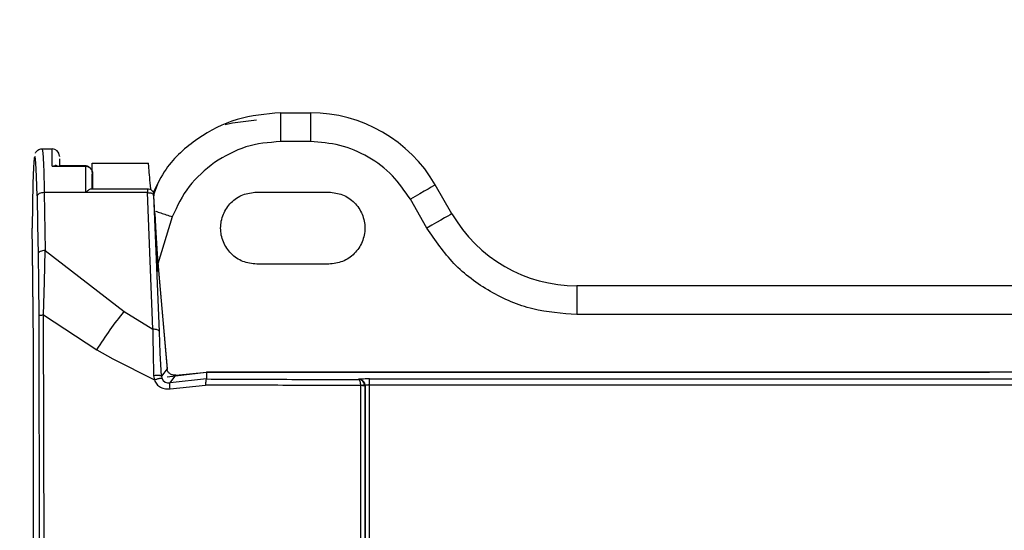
# Model space of a CAD drawing. Header units: inches. Extents: x 170 to 312, y 215 to 248.
# Tile 179 of 256: x 200.9738 to 201.0634, y 222.6826 to 222.7291. Entities that reach past the tile are written whole.
import ezdxf
from ezdxf import colors
from ezdxf.entities.mleader import LeaderData, LeaderLine
from ezdxf.math import Vec2, Vec3

# ---------------------------------------------------------------- set-up
doc = ezdxf.new("R2010")
doc.units = ezdxf.units.IN
doc.header["$LTSCALE"] = 0.25
doc.header["$MEASUREMENT"] = 0
doc.layers.add('ANNOTATIONS', color=1, linetype='Continuous')
doc.layers.add('MOTOR LH', color=7, linetype='Continuous')
doc.styles.add('ARIAL', font='arial.ttf', dxfattribs={"height": 0.09375})

msp = doc.modelspace()

# ---------------------------------------------------------------- linework, layer by layer
at = {"layer": 'MOTOR LH'}
for p, q in [((200.9975431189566, 222.7205775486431), (200.9975431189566, 222.717952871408)), ((200.9975431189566, 222.7205775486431), (201.0002668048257, 222.7205775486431)), ((201.0002668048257, 222.7205775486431), (201.0002668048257, 222.717952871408)), ((200.975839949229, 222.7172967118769), (200.9767654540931, 222.7172967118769)), ((201.0002668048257, 222.717952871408), (200.9975431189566, 222.717952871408)), ((200.9751307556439, 222.7164644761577), (200.9750594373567, 222.7156137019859)), ((200.9752079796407, 222.716606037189), (200.9751307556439, 222.7164644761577)), ((200.975282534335, 222.7160227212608), (200.9752079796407, 222.716606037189)), ((200.9774214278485, 222.7166280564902), (200.9774216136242, 222.7165841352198)), ((200.9774224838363, 222.7163715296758), (200.9774230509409, 222.7157833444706)), ((200.9750594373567, 222.7156137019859), (200.9750019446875, 222.7141479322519)), ((200.9753461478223, 222.714779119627), (200.975282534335, 222.7160227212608)), ((200.9767675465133, 222.715726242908), (200.9770012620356, 222.7157824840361)), ((200.9767675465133, 222.715726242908), (200.9797859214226, 222.715726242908)), ((200.9770012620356, 222.7157824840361), (200.977031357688, 222.7157833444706)), ((200.9774079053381, 222.7157833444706), (200.9797899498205, 222.7157833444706)), ((200.9804141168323, 222.7159843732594), (200.9855338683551, 222.7159843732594)), ((200.9753917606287, 222.7130129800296), (200.9753461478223, 222.714779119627)), ((200.9804420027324, 222.7150197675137), (200.9804425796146, 222.71358456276)), ((200.9750019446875, 222.7141479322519), (200.9749646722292, 222.7122296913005)), ((200.9859745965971, 222.7130492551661), (200.9863808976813, 222.7141141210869)), ((201.0131473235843, 222.7113911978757), (201.0116319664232, 222.7140158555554)), ((200.9753917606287, 222.7130129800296), (200.975438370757, 222.7103729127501)), ((200.9854341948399, 222.7133063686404), (200.9760477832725, 222.7133063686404)), ((200.9760477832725, 222.7133063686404), (200.9761406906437, 222.7080444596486)), ((200.9803603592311, 222.7136691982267), (200.9854452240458, 222.7136691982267)), ((200.985929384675, 222.7008713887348), (200.9854342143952, 222.7133063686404)), ((200.9865182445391, 222.7006443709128), (200.9860232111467, 222.7130759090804)), ((200.9861035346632, 222.7114030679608), (200.9860306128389, 222.7130171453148)), ((200.9953763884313, 222.7133596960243), (201.0019380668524, 222.7133596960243)), ((200.9749646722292, 222.7122296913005), (200.9749517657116, 222.7100721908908)), ((201.0108742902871, 222.7100788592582), (201.009358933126, 222.7127035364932)), ((200.9861035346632, 222.7114030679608), (200.9862005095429, 222.7096350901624)), ((200.9877000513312, 222.7111060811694), (200.9863942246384, 222.7068320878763)), ((200.975438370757, 222.7103729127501), (200.9754846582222, 222.7077510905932)), ((200.9749625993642, 222.7080914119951), (200.9749517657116, 222.7100721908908)), ((200.9862005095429, 222.7096350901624), (200.9863226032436, 222.7077518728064)), ((200.975057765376, 222.6995622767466), (200.9749620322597, 222.7081021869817)), ((200.9749951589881, 222.7051873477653), (200.9749625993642, 222.7080914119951)), ((200.9754846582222, 222.7077510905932), (200.9755229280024, 222.7050077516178)), ((200.9760691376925, 222.7051885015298), (200.976140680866, 222.7080444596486)), ((200.9761406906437, 222.7080444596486), (200.9833170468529, 222.7024810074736)), ((200.9863226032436, 222.7077518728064), (200.9864708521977, 222.7058481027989)), ((201.0019380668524, 222.706798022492), (200.9953763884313, 222.706798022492)), ((200.9864673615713, 222.7058952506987), (200.9872219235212, 222.6972227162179)), ((200.9864708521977, 222.7058481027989), (200.9872170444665, 222.6972717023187)), ((200.975057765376, 222.699602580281), (200.9749951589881, 222.7051873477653)), ((200.9755229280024, 222.7050077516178), (200.9755416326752, 222.7021298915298)), ((200.9759854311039, 222.7021746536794), (200.9760691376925, 222.7051885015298)), ((201.0245124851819, 222.7048295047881), (201.0245124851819, 222.7022048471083)), ((201.1302822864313, 222.7048295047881), (201.0245124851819, 222.7048295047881)), ((200.9755416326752, 222.7021298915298), (200.9756296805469, 222.6646416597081)), ((200.9759854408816, 222.7021746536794), (200.9808316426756, 222.6990012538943)), ((200.9760458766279, 222.6773364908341), (200.9759854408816, 222.7021746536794)), ((200.9833170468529, 222.7024810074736), (200.985929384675, 222.7008713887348)), ((201.1302822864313, 222.7022048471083), (201.0245124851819, 222.7022048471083)), ((200.985929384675, 222.7008713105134), (200.9859321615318, 222.7003730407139)), ((200.9859321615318, 222.7003730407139), (200.9859371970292, 222.6998642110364)), ((200.9866033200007, 222.6986857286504), (200.9865182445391, 222.7006443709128)), ((200.9750578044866, 222.6319914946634), (200.975057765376, 222.699602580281)), ((200.9859371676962, 222.6998643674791), (200.985952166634, 222.6988209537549)), ((200.9808316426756, 222.6990012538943), (200.9822781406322, 222.6981734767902)), ((200.985952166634, 222.6988209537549), (200.9859988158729, 222.696643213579)), ((200.9866525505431, 222.6976633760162), (200.9866033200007, 222.6986857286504)), ((200.9822781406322, 222.6981734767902), (200.9860660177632, 222.6962567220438)), ((200.9867063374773, 222.6966157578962), (200.9866525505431, 222.6976633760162)), ((200.9872170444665, 222.6972717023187), (200.9867063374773, 222.6966157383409)), ((200.9872341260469, 222.6965503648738), (200.9907832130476, 222.6969554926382)), ((200.987491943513, 222.6959962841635), (200.9880204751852, 222.6967036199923)), ((200.9880204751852, 222.6967036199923), (200.9908057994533, 222.6969518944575)), ((200.9907832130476, 222.6969554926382), (201.0620515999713, 222.6969554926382)), ((201.164034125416, 222.6969518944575), (200.9908057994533, 222.6969518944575)), ((200.9908057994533, 222.6969518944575), (200.9908141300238, 222.696346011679)), ((200.9859988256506, 222.6966431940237), (200.9860660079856, 222.6962567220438)), ((200.9867125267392, 222.6966160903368), (200.9867507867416, 222.6964241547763)), ((200.9867507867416, 222.6964241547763), (200.9868675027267, 222.696218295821)), ((200.9868675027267, 222.696218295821), (200.9870440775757, 222.6960689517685)), ((200.9870440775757, 222.6960689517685), (200.9872600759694, 222.6959914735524)), ((200.9872600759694, 222.6959914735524), (200.9874923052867, 222.6959946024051)), ((200.9908141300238, 222.696346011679), (200.987491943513, 222.6959962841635)), ((200.987504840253, 222.6954609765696), (200.9907182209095, 222.6957966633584)), ((201.0046359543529, 222.6963047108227), (201.0046448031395, 222.6963166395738)), ((201.0048210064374, 222.6957554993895), (201.0048219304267, 222.665021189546)), ((201.0052179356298, 222.6957094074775), (201.0052143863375, 222.6957682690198)), ((201.0056299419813, 222.6963492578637), (201.1492265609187, 222.6963492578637)), ((201.0056302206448, 222.6958004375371), (201.1492268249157, 222.6958004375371)), ((201.0052179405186, 222.6957094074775), (201.005213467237, 222.664640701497)), ((201.0052369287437, 222.6957281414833), (201.0052179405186, 222.6957094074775)), ((201.0052369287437, 222.6957281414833), (201.0052387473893, 222.6316209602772))]:
    msp.add_line(p, q, dxfattribs=at)
at = {"layer": 'MOTOR LH', "flags": 128}
for points in [[(200.9925058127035, 222.7194989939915), (200.9931680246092, 222.7196746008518), (200.995358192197, 222.7199213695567)], [(201.0116319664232, 222.7140158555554), (201.0115882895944, 222.7139906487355), (201.0114589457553, 222.7139159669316), (201.0112488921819, 222.7137947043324), (201.0109662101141, 222.7136314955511), (201.0106217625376, 222.7134326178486), (201.0102287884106, 222.713205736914), (201.0098023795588, 222.712959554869), (201.009358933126, 222.7127035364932)], [(201.0131473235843, 222.7113911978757), (201.0131036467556, 222.7113659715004), (201.0129742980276, 222.7112912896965), (201.012764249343, 222.7111700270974), (201.0124815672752, 222.7110068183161), (201.0121371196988, 222.7108079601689), (201.0117441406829, 222.7105810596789), (201.0113177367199, 222.710334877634), (201.0108742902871, 222.7100788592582)], [(201.0056320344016, 222.6316414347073), (201.0056318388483, 222.6396652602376), (201.0056316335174, 222.6476880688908), (201.0056314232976, 222.6557097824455), (201.0056311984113, 222.6637303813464), (201.0056309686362, 222.6717497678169), (201.0056307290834, 222.6797679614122), (201.0056304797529, 222.6877848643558), (201.0056302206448, 222.6958004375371)]]:
    msp.add_lwpolyline(points, dxfattribs=at)
at = {"layer": 'MOTOR LH'}
for centre, radius, start, end in [((201.000266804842, 222.7074541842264), 0.01312335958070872, 30.00000000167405, 90), ((200.9767654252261, 222.7166405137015), 0.0006561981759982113, 0.001666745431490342, 89.99747948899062), ((200.5450907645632, 222.7159363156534), 0.4316768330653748, 359.9721173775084, 0.1805609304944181), ((201.0245124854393, 222.7179528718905), 0.01312335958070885, 209.9999999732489, 270)]:
    msp.add_arc(centre, radius, start, end, dxfattribs=at)
for points, knots in [([(200.9975431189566, 222.7205775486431), (200.9962046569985, 222.7204601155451), (200.9935277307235, 222.720225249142), (200.9899270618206, 222.718342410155), (200.9872622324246, 222.7159866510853), (200.9863225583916, 222.714052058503), (200.9859680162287, 222.7133221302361)], [0, 0, 0, 0, 0.2773213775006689, 0.5546432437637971, 0.831965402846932, 1, 1, 1, 1]), ([(200.9752579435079, 222.716896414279), (200.9752593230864, 222.7169052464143), (200.9752762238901, 222.7170134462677), (200.9753809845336, 222.7171254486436), (200.9756104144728, 222.7172714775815), (200.9757708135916, 222.7172885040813), (200.9758461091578, 222.7172964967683)], [0, 0, 0, 0, 0.04826368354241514, 0.5912639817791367, 0.8081285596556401, 1, 1, 1, 1]), ([(200.975839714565, 222.7172966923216), (200.9758645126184, 222.7172262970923), (200.9759071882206, 222.7171051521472), (200.9759671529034, 222.7162092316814), (200.9760148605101, 222.7150028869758), (200.9760371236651, 222.7138556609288), (200.9760477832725, 222.7133063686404)], [0, 0, 0, 0, 0.2905004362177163, 0.4999296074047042, 0.7605660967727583, 1, 1, 1, 1]), ([(200.9975431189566, 222.717952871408), (200.99646809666, 222.7178684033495), (200.9943180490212, 222.7176994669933), (200.9924589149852, 222.7166063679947), (200.9915293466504, 222.7160598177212)], [0, 0, 0, 0, 0.4999992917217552, 1, 1, 1, 1]), ([(201.009358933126, 222.7127035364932), (201.0088505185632, 222.713450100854), (201.007815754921, 222.714969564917), (201.0055710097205, 222.7166413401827), (201.0030008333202, 222.7177494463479), (201.0011675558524, 222.7178858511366), (201.0002668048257, 222.717952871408)], [0, 0, 0, 0, 0.245666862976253, 0.4999997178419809, 0.7543330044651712, 1, 1, 1, 1]), ([(200.9772169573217, 222.7157390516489), (200.9771898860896, 222.7157514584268), (200.9771310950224, 222.7157784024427), (200.9770663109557, 222.7157816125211), (200.977031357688, 222.7157833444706)], [0, 0, 0, 0, 0.4604650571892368, 1, 1, 1, 1]), ([(200.9797857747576, 222.7157390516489), (200.97978578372, 222.7157518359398), (200.9797858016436, 222.7157774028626), (200.9797858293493, 222.7157813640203), (200.9797858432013, 222.7157833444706)], [0, 0, 0, 0, 0.5000324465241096, 1, 1, 1, 1]), ([(200.9802617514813, 222.7155150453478), (200.9802288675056, 222.7155487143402), (200.9801641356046, 222.715614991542), (200.9800448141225, 222.7156849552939), (200.9799176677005, 222.715730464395), (200.9798294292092, 222.7157362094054), (200.9797857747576, 222.7157390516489)], [0, 0, 0, 0, 0.2608961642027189, 0.5135724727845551, 0.7593484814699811, 1, 1, 1, 1]), ([(200.9797858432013, 222.7157833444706), (200.9797858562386, 222.7157807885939), (200.979785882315, 222.7157756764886), (200.9797859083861, 222.7157427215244), (200.9797859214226, 222.715726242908)], [0, 0, 0, 0, 0.4999655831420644, 1, 1, 1, 1]), ([(200.9797859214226, 222.715726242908), (200.979786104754, 222.7153764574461), (200.9797864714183, 222.71467688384), (200.9797867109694, 222.713763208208), (200.9797868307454, 222.7133063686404)], [0, 0, 0, 0, 0.4999980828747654, 0.9999999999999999, 0.9999999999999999, 0.9999999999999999, 0.9999999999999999]), ([(200.9797859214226, 222.715726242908), (200.979829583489, 222.7157235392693), (200.9799177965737, 222.7157180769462), (200.9800449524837, 222.7156738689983), (200.9801643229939, 222.7156056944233), (200.9802290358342, 222.7155406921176), (200.9802619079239, 222.7155076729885)], [0, 0, 0, 0, 0.2409397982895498, 0.4867850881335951, 0.7393029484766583, 1, 1, 1, 1]), ([(200.9804420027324, 222.7150197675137), (200.9804333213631, 222.7151154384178), (200.9804169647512, 222.715295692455), (200.9803113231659, 222.7154449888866), (200.9802617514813, 222.7155150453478)], [0, 0, 0, 0, 0.5307559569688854, 1, 1, 1, 1]), ([(200.9802619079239, 222.7155076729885), (200.980311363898, 222.7154392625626), (200.9804170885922, 222.715293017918), (200.9804333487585, 222.7151146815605), (200.9804420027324, 222.7150197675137)], [0, 0, 0, 0, 0.4677807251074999, 0.9999999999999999, 0.9999999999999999, 0.9999999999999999, 0.9999999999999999]), ([(200.98041575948, 222.7151624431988), (200.98041575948, 222.715383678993), (200.98041575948, 222.7158766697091), (200.98041575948, 222.7159461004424), (200.98041575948, 222.7159843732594)], [0, 0, 0, 0, 0.4487625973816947, 1, 1, 1, 1]), ([(200.9857452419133, 222.713568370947), (200.9857430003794, 222.7135939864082), (200.9857045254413, 222.7140336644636), (200.9856409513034, 222.7147605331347), (200.9855777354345, 222.7154828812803), (200.9855408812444, 222.7159042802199), (200.9855364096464, 222.7159553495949), (200.9855338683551, 222.7159843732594)], [0, 0, 0, 0, 0.01611937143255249, 0.2766818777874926, 0.5757864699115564, 0.758911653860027, 0.9999999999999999, 0.9999999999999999, 0.9999999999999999, 0.9999999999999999]), ([(200.9915293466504, 222.7160598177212), (200.9907021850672, 222.7153802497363), (200.9890478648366, 222.7140211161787), (200.9881493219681, 222.7120777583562), (200.9877000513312, 222.7111060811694)], [0, 0, 0, 0, 0.5000008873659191, 1, 1, 1, 1]), ([(200.98041575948, 222.7136691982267), (200.98041575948, 222.7137512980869), (200.98041575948, 222.7143032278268), (200.98041575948, 222.7146757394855), (200.98041575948, 222.7149928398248)], [0, 0, 0, 0, 0.1487505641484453, 1, 1, 1, 1]), ([(200.9760477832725, 222.7133063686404), (200.9759635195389, 222.7133009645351), (200.9757949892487, 222.7132901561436), (200.9755808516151, 222.7132218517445), (200.9754281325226, 222.713126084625), (200.9754038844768, 222.7130506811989), (200.9753917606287, 222.7130129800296)], [0, 0, 0, 0, 0.2499956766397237, 0.4999997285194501, 0.750003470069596, 0.9999999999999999, 0.9999999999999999, 0.9999999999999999, 0.9999999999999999]), ([(200.9797868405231, 222.7133063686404), (200.9798577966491, 222.7133703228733), (200.9799781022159, 222.7134787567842), (200.9801414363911, 222.7135890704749), (200.9802673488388, 222.7136561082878), (200.9803312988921, 222.7136650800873), (200.980360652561, 222.7136691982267)], [0, 0, 0, 0, 0.3326303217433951, 0.5639721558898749, 0.7998591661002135, 1, 1, 1, 1]), ([(200.9854339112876, 222.7136683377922), (200.9855039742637, 222.7136605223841), (200.9856379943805, 222.7136455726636), (200.9858096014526, 222.713542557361), (200.9859231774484, 222.7134192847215), (200.9859826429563, 222.7133050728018), (200.9860097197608, 222.7132071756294), (200.9860205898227, 222.7131424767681), (200.9860232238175, 222.7131131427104), (200.9860233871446, 222.7131113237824)], [0, 0, 0, 0, 0.2344184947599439, 0.4484079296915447, 0.6329397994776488, 0.7843472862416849, 0.9029585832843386, 0.9939827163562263, 1, 1, 1, 1]), ([(200.9854339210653, 222.7136691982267), (200.9854339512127, 222.713664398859), (200.9854340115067, 222.7136548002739), (200.9854340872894, 222.7135776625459), (200.9854341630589, 222.7134625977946), (200.9854341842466, 222.7133584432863), (200.9854341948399, 222.7133063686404)], [0, 0, 0, 0, 0.2500029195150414, 0.4999980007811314, 0.7500115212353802, 1, 1, 1, 1]), ([(200.9854342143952, 222.7133063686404), (200.985508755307, 222.7133050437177), (200.9856578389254, 222.7133023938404), (200.9858482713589, 222.7132515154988), (200.9859860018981, 222.7131740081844), (200.9860108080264, 222.7131086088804), (200.9860232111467, 222.7130759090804)], [0, 0, 0, 0, 0.2499977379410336, 0.5000014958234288, 0.7499996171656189, 1, 1, 1, 1]), ([(200.9860232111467, 222.7130759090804), (200.9860229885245, 222.7130829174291), (200.9860225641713, 222.7130962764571), (200.9860225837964, 222.7131091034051), (200.9860232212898, 222.7131134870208), (200.9860242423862, 222.7131082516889), (200.986025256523, 222.7130997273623), (200.9860263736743, 222.7130876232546), (200.9860275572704, 222.7130721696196), (200.9860286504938, 222.7130556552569), (200.9860296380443, 222.7130384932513), (200.9860302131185, 222.7130258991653), (200.9860306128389, 222.7130171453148)], [0, 0, 0, 0, 0.1255317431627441, 0.2392834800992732, 0.3665174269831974, 0.4928971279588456, 0.5546156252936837, 0.6164497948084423, 0.750888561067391, 0.8071675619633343, 0.8659667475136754, 1, 1, 1, 1]), ([(200.9860287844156, 222.7130531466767), (200.9860288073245, 222.7130528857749), (200.9860296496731, 222.7130432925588), (200.9860305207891, 222.713026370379), (200.9860311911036, 222.7130124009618), (200.9860315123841, 222.713005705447)], [0, 0, 0, 0, 0.01434829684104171, 0.527579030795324, 1, 1, 1, 1]), ([(200.9953763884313, 222.706798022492), (200.9949469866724, 222.7068473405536), (200.9940881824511, 222.7069459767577), (200.9929960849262, 222.7077046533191), (200.992266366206, 222.7087891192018), (200.9920101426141, 222.7100788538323), (200.9922663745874, 222.7113685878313), (200.992996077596, 222.7124530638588), (200.9940881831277, 222.7132117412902), (200.9949469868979, 222.7133103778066), (200.9953763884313, 222.7133596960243)], [0, 0, 0, 0, 0.1249998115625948, 0.2499998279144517, 0.374999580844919, 0.5000001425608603, 0.6249988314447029, 0.7500001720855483, 0.8750001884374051, 0.9999999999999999, 0.9999999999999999, 0.9999999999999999, 0.9999999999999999]), ([(201.0019380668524, 222.7133596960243), (201.0023674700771, 222.7133103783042), (201.0032262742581, 222.7132117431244), (201.004318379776, 222.7124530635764), (201.0050480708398, 222.7113685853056), (201.0053043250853, 222.7100788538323), (201.0050480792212, 222.7087891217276), (201.0043183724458, 222.7077046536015), (201.0032262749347, 222.7069459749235), (201.0023674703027, 222.706847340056), (201.0019380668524, 222.706798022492)], [0, 0, 0, 0, 0.1250002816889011, 0.2499999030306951, 0.3750009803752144, 0.4999998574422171, 0.6250006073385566, 0.7500000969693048, 0.8749997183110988, 1, 1, 1, 1]), ([(200.9861914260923, 222.7116136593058), (200.9861942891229, 222.7116126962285), (200.986323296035, 222.7115693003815), (200.9866454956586, 222.711461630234), (200.9871494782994, 222.7112923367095), (200.9875143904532, 222.711168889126), (200.9877000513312, 222.7111060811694)], [0, 0, 0, 0, 0.007242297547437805, 0.3263347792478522, 0.65725099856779, 1, 1, 1, 1]), ([(201.0245124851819, 222.7022048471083), (201.0231613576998, 222.7023053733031), (201.0204114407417, 222.7025099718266), (201.016556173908, 222.7041721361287), (201.0131890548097, 222.7066798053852), (201.0116369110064, 222.7089590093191), (201.0108742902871, 222.7100788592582)], [0, 0, 0, 0, 0.2456668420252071, 0.4999997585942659, 0.7543329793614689, 1, 1, 1, 1]), ([(200.9761406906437, 222.7080444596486), (200.9760564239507, 222.708039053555), (200.9758878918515, 222.7080282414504), (200.9756737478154, 222.7079599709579), (200.9755210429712, 222.7078641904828), (200.9754967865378, 222.7077887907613), (200.9754846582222, 222.7077510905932)], [0, 0, 0, 0, 0.250005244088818, 0.5000066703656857, 0.7500012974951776, 1, 1, 1, 1]), ([(200.9863968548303, 222.7061204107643), (200.9863424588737, 222.706742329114), (200.9862874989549, 222.7073706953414), (200.9862201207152, 222.7081404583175), (200.9862194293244, 222.708148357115)], [0, 0, 0, 0, 0.9897386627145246, 1, 1, 1, 1]), ([(200.9755416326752, 222.7021298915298), (200.9755496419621, 222.7021347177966), (200.9755656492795, 222.7021443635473), (200.9756646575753, 222.7021573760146), (200.9758033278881, 222.7021683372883), (200.9759247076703, 222.7021725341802), (200.9759854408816, 222.702174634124)], [0, 0, 0, 0, 0.2501753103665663, 0.4999990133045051, 0.7498210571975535, 1, 1, 1, 1]), ([(200.9808316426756, 222.6990012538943), (200.9812280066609, 222.6996136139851), (200.9820216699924, 222.7008397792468), (200.9828849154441, 222.7019334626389), (200.9833170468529, 222.7024809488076)], [0, 0, 0, 0, 0.4994107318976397, 1, 1, 1, 1]), ([(200.9865182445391, 222.7006443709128), (200.9865058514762, 222.7006767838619), (200.9864810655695, 222.7007416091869), (200.986343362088, 222.7008182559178), (200.9861529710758, 222.7008682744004), (200.9860039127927, 222.7008703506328), (200.985929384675, 222.7008713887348)], [0, 0, 0, 0, 0.2500041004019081, 0.5000037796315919, 0.7500053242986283, 1, 1, 1, 1]), ([(200.9867063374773, 222.6966157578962), (200.9867018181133, 222.696620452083), (200.9866927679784, 222.6966298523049), (200.9866445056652, 222.6966412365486), (200.9865747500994, 222.6966500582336), (200.9864833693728, 222.6966557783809), (200.9863741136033, 222.6966579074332), (200.9862531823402, 222.6966564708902), (200.9861255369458, 222.6966518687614), (200.9860410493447, 222.6966460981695), (200.9859988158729, 222.696643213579)], [0, 0, 0, 0, 0.1248408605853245, 0.2499968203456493, 0.375184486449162, 0.5000129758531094, 0.6247644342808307, 0.7498105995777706, 0.8749358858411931, 1, 1, 1, 1]), ([(200.9880201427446, 222.696705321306), (200.9879716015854, 222.6966995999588), (200.9878700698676, 222.696687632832), (200.9877193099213, 222.6967120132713), (200.987579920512, 222.6967623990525), (200.9874191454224, 222.696861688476), (200.9872686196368, 222.6970346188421), (200.9872315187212, 222.6971880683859), (200.9872113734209, 222.6972713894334)], [0, 0, 0, 0, 0.093377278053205, 0.1953137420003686, 0.3011111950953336, 0.423093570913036, 0.6867475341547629, 1, 1, 1, 1]), ([(200.9860660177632, 222.6962567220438), (200.9861049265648, 222.696271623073), (200.9861828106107, 222.6963014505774), (200.9863014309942, 222.6963417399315), (200.9864147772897, 222.6963766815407), (200.9865184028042, 222.696404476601), (200.9866066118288, 222.6964233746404), (200.9866757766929, 222.6964328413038), (200.9867258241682, 222.6964336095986), (200.9867384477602, 222.6964258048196), (200.9867447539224, 222.6964219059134)], [0, 0, 0, 0, 0.124915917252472, 0.2500451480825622, 0.3751790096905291, 0.5000043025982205, 0.6248151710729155, 0.7499493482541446, 0.8750862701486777, 1, 1, 1, 1]), ([(200.9860660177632, 222.6962567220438), (200.9861319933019, 222.6961226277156), (200.9862656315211, 222.695851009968), (200.9866262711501, 222.6955667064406), (200.9870579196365, 222.6954122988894), (200.9873571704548, 222.695444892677), (200.987504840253, 222.6954609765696)], [0, 0, 0, 0, 0.2468046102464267, 0.4999205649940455, 0.7532283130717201, 1, 1, 1, 1]), ([(200.987504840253, 222.6954609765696), (200.9874927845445, 222.6955289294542), (200.9874686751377, 222.6956648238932), (200.9874555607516, 222.695835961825), (200.9874615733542, 222.6959591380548), (200.9874818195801, 222.6959839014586), (200.987491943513, 222.6959962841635)], [0, 0, 0, 0, 0.2500271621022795, 0.5000126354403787, 0.7499860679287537, 1, 1, 1, 1]), ([(200.9908141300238, 222.6963460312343), (200.9908023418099, 222.6963356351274), (200.9907787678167, 222.6963148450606), (200.9907482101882, 222.6961895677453), (200.9907257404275, 222.6960111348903), (200.9907207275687, 222.6958681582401), (200.9907182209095, 222.6957966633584)], [0, 0, 0, 0, 0.2500238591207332, 0.4999960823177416, 0.749975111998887, 1, 1, 1, 1]), ([(201.0048210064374, 222.6957554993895), (201.0024608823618, 222.6957577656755), (200.9977362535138, 222.6957623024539), (200.9930590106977, 222.6957852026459), (200.9907182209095, 222.6957966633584)], [0, 0, 0, 0, 0.4995363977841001, 1, 1, 1, 1]), ([(200.9908141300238, 222.696346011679), (200.9931056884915, 222.6963346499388), (200.9976897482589, 222.6963119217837), (201.0023202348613, 222.696307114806), (201.0046359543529, 222.6963047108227)], [0, 0, 0, 0, 0.4998971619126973, 1, 1, 1, 1]), ([(201.0052143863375, 222.6957682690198), (201.0052000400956, 222.6958360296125), (201.0051702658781, 222.6959766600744), (201.005041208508, 222.6961488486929), (201.0048569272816, 222.6962746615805), (201.0047133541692, 222.6962941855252), (201.0046359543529, 222.6963047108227)], [0, 0, 0, 0, 0.232851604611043, 0.4832606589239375, 0.7214274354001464, 1, 1, 1, 1]), ([(201.0046359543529, 222.6963044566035), (201.0046582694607, 222.6962938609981), (201.0047027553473, 222.6962727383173), (201.0047624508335, 222.6961472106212), (201.0048054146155, 222.6959688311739), (201.0048157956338, 222.6958268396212), (201.0048210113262, 222.6957554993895)], [0, 0, 0, 0, 0.2581485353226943, 0.5146274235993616, 0.7561362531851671, 0.9999999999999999, 0.9999999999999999, 0.9999999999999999, 0.9999999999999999]), ([(201.0056299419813, 222.6963492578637), (201.00550160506, 222.6963487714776), (201.0052488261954, 222.696347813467), (201.0049314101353, 222.6963403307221), (201.0047018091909, 222.6963296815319), (201.0046641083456, 222.6963210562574), (201.0046448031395, 222.6963166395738)], [0, 0, 0, 0, 0.2522392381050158, 0.4968231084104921, 0.74234175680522, 1, 1, 1, 1]), ([(201.0046448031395, 222.6963166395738), (201.0047221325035, 222.6963078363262), (201.004849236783, 222.6962933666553), (201.0049846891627, 222.6962139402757), (201.0050436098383, 222.696163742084), (201.0050637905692, 222.6961435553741), (201.0050657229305, 222.6961416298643), (201.0050727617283, 222.6961344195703), (201.0050990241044, 222.6961064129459), (201.0051501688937, 222.6960392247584), (201.0052171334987, 222.6959097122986), (201.0052296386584, 222.6957949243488), (201.0052369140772, 222.6957281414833)], [0, 0, 0, 0, 0.2497464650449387, 0.4105018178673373, 0.5007755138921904, 0.5010452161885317, 0.503292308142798, 0.5096406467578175, 0.5337956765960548, 0.6280217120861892, 0.7835855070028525, 1, 1, 1, 1]), ([(201.0052148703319, 222.6957683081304), (201.0052145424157, 222.6957686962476), (201.0052135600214, 222.6957698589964), (201.005206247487, 222.6957732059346), (201.005176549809, 222.6957775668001), (201.0050973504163, 222.6957773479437), (201.0049903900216, 222.6957654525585), (201.0048938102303, 222.695757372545), (201.0048435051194, 222.695756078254), (201.0048210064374, 222.6957554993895)], [0, 0, 0, 0, 0.02836688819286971, 0.08498351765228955, 0.2663927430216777, 0.4997974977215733, 0.7492298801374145, 0.887844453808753, 1, 1, 1, 1]), ([(201.0052179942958, 222.6957094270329), (201.0052139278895, 222.6957116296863), (201.0052064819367, 222.6957156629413), (201.005163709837, 222.6957212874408), (201.0050911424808, 222.6957298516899), (201.0049734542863, 222.6957363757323), (201.0048700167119, 222.6957601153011), (201.0048226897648, 222.695755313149), (201.0048226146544, 222.6957553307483), (201.00482257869, 222.6957552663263), (201.0048225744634, 222.6957552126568), (201.0048225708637, 222.6957551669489)], [0, 0, 0, 0, 0.1749746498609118, 0.3203942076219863, 0.5033502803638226, 0.7536029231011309, 0.9994362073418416, 0.9996707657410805, 0.9997273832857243, 0.9997678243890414, 1, 1, 1, 1]), ([(201.0056302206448, 222.6958004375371), (201.0056048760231, 222.6958001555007), (201.0055541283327, 222.6957995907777), (201.0054568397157, 222.6957937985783), (201.0053489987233, 222.6957805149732), (201.0052592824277, 222.6957564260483), (201.0052443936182, 222.6957375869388), (201.0052369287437, 222.6957281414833)], [0, 0, 0, 0, 0.1242028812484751, 0.2486921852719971, 0.4974341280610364, 0.7480261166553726, 1, 1, 1, 1]), ([(201.0056302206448, 222.6958004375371), (201.0056302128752, 222.6958719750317), (201.0056301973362, 222.6960150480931), (201.0056301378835, 222.696192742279), (201.005630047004, 222.6963187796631), (201.0056299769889, 222.6963390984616), (201.0056299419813, 222.6963492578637)], [0, 0, 0, 0, 0.25000414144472, 0.5000015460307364, 0.7500007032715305, 0.9999999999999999, 0.9999999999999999, 0.9999999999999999, 0.9999999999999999])]:
    msp.add_open_spline(points, degree=3, knots=knots, dxfattribs=at)

# ---------------------------------------------------------------- leaders
at = {"layer": 'ANNOTATIONS'}
ml = msp.add_multileader_mtext('Standard', dxfattribs=at)
ml.set_content('CONTROLLER\\P (6" X 15")', color=256, style='ARIAL')
ml.set_leader_properties()
ml.build(insert=Vec2(0, 0))
ml.multileader.update_dxf_attribs({"dogleg_length": 0.36, "arrow_head_size": 0.09375})
ctx = ml.context
ctx.base_point, ctx.char_height, ctx.arrow_head_size, ctx.landing_gap_size, ctx.plane_origin = Vec3(199.5983818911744, 222.9613115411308), 0.09375, 0.09375, 0.09, Vec3(201.4503351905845, 222.5280837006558)
ctx.text_align_type = 2
notes = []
notes.append((ctx, [(0, (1, 1, 0), (200.763254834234, 222.9613115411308), (-1, 0), 0.09795701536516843, [(0, [(200.9757528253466, 222.5667948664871)], 0, [])])]))
ctx.mtext.insert, ctx.mtext.alignment, ctx.mtext.flow_direction = Vec3(200.5752978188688, 223.0219676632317), 3, 5
for ctx, leaders in notes:
    for number, flags, end, landing, length, lines in leaders:
        leader = LeaderData()
        leader.index, (leader.has_last_leader_line, leader.has_dogleg_vector, leader.attachment_direction) = number, flags
        leader.last_leader_point, leader.dogleg_vector, leader.dogleg_length = Vec3(end), Vec3(landing), length
        for number, points, colour, breaks in lines:
            line = LeaderLine()
            line.index, line.vertices, line.color, line.breaks = number, Vec3.list(points), colors.encode_raw_color(colour), breaks
            leader.lines.append(line)
        ctx.leaders.append(leader)

doc.saveas('drawing.dxf')
